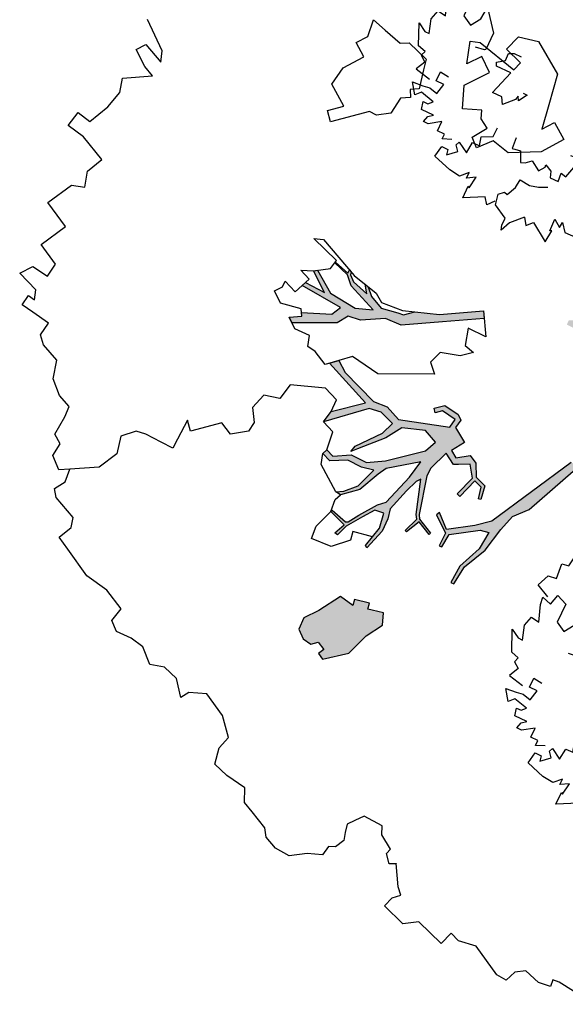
# Model space of a CAD drawing. Header units: feet. Extents: x 1377751 to 1381179, y 448542 to 452320.
# Tile 64 of 205: x 1377876 to 1377887, y 449413 to 449432. Entities that reach past the tile are written whole.
import ezdxf

# ---------------------------------------------------------------- set-up
doc = ezdxf.new("R2010")
doc.units = ezdxf.units.FT
doc.header["$MEASUREMENT"] = 0
doc.layers.add('MA- HONEY LOCUST TREE', color=3, linetype='Continuous')
doc.layers.add('VG_P_Cells', color=3, linetype='Continuous')

# ---------------------------------------------------------------- blocks, each defined once
blk = doc.blocks.new('HONEY LOCUST')
at = {"layer": 'MA- HONEY LOCUST TREE'}
h = blk.add_hatch(color=256, dxfattribs=at)
h.dxf.hatch_style = 1
edge = h.paths.add_edge_path()
edge.add_line((-0.074, -1.867), (-0.35, -3.729))
edge.add_line((-0.35, -3.729), (-0.52, -4.017))
edge.add_line((-0.52, -4.017), (-0.848, -4.448))
edge.add_line((-0.848, -4.448), (-1.173, -4.317))
edge.add_line((-1.173, -4.317), (-1.18, -4.383))
edge.add_line((-1.18, -4.383), (-0.814, -4.514))
edge.add_line((-0.814, -4.514), (-0.728, -4.771))
edge.add_line((-0.728, -4.771), (-0.682, -4.746))
edge.add_line((-0.682, -4.746), (-0.744, -4.483))
edge.add_line((-0.744, -4.483), (-0.385, -4.008))
edge.add_line((-0.385, -4.008), (-0.24, -3.918))
edge.add_line((-0.24, -3.918), (-0.149, -4.267))
edge.add_line((-0.149, -4.267), (-0.175, -4.763))
edge.add_line((-0.175, -4.763), (-0.08, -5.104))
edge.add_line((-0.08, -5.104), (-0.016, -5.084))
edge.add_line((-0.016, -5.084), (-0.105, -4.708))
edge.add_line((-0.105, -4.708), (-0.049, -4.207))
edge.add_line((-0.049, -4.207), (-0.118, -3.719))
edge.add_line((-0.118, -3.719), (-0.135, -3.383))
edge.add_line((-0.135, -3.383), (-0.006, -3.071))
edge.add_line((-0.006, -3.071), (0.071, -1.959))
edge.add_line((0.071, -1.959), (0.257, -1.927))
edge.add_line((0.257, -1.927), (0.234, -1.797))
edge.add_line((0.234, -1.797), (-0.074, -1.867))
edge = h.paths.add_edge_path()
edge.add_line((-4.328, -3.7), (-3.551, -3.71))
edge.add_line((-3.551, -3.71), (-3.297, -3.598))
edge.add_line((-3.297, -3.598), (-2.977, -3.617))
edge.add_line((-2.977, -3.617), (-2.183, -3.028))
edge.add_line((-2.183, -3.028), (-2.214, -2.855))
edge.add_line((-2.214, -2.855), (-2.496, -2.906))
edge.add_line((-2.496, -2.906), (-2.571, -3.031))
edge.add_line((-2.571, -3.031), (-2.647, -2.986))
edge.add_line((-2.647, -2.986), (-2.54, -2.806))
edge.add_line((-2.54, -2.806), (-2.242, -2.743))
edge.add_line((-2.242, -2.743), (-2.126, -2.787))
edge.add_line((-2.126, -2.787), (-2.098, -2.955))
edge.add_line((-2.098, -2.955), (-1.777, -3.035))
edge.add_line((-1.777, -3.035), (-1.847, -3.317))
edge.add_line((-1.847, -3.317), (-1.688, -3.357))
edge.add_line((-1.688, -3.357), (-1.528, -3.136))
edge.add_line((-1.528, -3.136), (-1.348, -3.16))
edge.add_line((-1.348, -3.16), (-1.152, -3.348))
edge.add_line((-1.152, -3.348), (-0.923, -3.344))
edge.add_line((-0.923, -3.344), (-0.787, -3.584))
edge.add_line((-0.787, -3.584), (-0.831, -3.609))
edge.add_line((-0.831, -3.609), (-0.953, -3.41))
edge.add_line((-0.953, -3.41), (-1.121, -3.412))
edge.add_line((-1.121, -3.412), (-1.115, -3.828))
edge.add_line((-1.115, -3.828), (-1.184, -3.829))
edge.add_line((-1.184, -3.829), (-1.19, -3.407))
edge.add_line((-1.19, -3.407), (-1.407, -3.252))
edge.add_line((-1.407, -3.252), (-1.565, -3.412))
edge.add_line((-1.565, -3.412), (-1.631, -3.479))
edge.add_line((-1.631, -3.479), (-1.881, -3.427))
edge.add_line((-1.881, -3.427), (-1.882, -3.834))
edge.add_line((-1.882, -3.834), (-1.836, -3.995))
edge.add_line((-1.836, -3.995), (-1.416, -4.617))
edge.add_line((-1.416, -4.617), (-1.35, -4.671))
edge.add_line((-1.35, -4.671), (-1.012, -4.713))
edge.add_line((-1.012, -4.713), (-1.017, -4.75))
edge.add_line((-1.017, -4.75), (-1.318, -4.712))
edge.add_line((-1.318, -4.712), (-1.357, -5.022))
edge.add_line((-1.357, -5.022), (-1.393, -5.017))
edge.add_line((-1.393, -5.017), (-1.385, -4.708))
edge.add_line((-1.385, -4.708), (-1.459, -4.653))
edge.add_line((-1.459, -4.653), (-1.871, -4.116))
edge.add_line((-1.871, -4.116), (-1.902, -4.214))
edge.add_line((-1.902, -4.214), (-1.907, -4.471))
edge.add_line((-1.907, -4.471), (-1.881, -4.93))
edge.add_line((-1.881, -4.93), (-1.783, -5.095))
edge.add_line((-1.783, -5.095), (-1.689, -5.337))
edge.add_line((-1.689, -5.337), (-1.67, -5.769))
edge.add_line((-1.67, -5.769), (-1.722, -5.754))
edge.add_line((-1.722, -5.754), (-1.767, -5.331))
edge.add_line((-1.767, -5.331), (-1.911, -5.069))
edge.add_line((-1.911, -5.069), (-2.073, -5.157))
edge.add_line((-2.073, -5.157), (-2.153, -5.409))
edge.add_line((-2.153, -5.409), (-2.243, -5.757))
edge.add_line((-2.243, -5.757), (-2.246, -5.987))
edge.add_line((-2.246, -5.987), (-2.304, -5.997))
edge.add_line((-2.304, -5.997), (-2.291, -5.762))
edge.add_line((-2.291, -5.762), (-2.646, -5.766))
edge.add_line((-2.646, -5.766), (-2.646, -5.729))
edge.add_line((-2.646, -5.729), (-2.311, -5.706))
edge.add_line((-2.311, -5.706), (-2.278, -5.67))
edge.add_line((-2.278, -5.67), (-2.222, -5.437))
edge.add_line((-2.222, -5.437), (-2.11, -5.047))
edge.add_line((-2.11, -5.047), (-2.029, -4.89))
edge.add_line((-2.029, -4.89), (-2.051, -4.242))
edge.add_line((-2.051, -4.242), (-2.105, -3.886))
edge.add_line((-2.105, -3.886), (-2.483, -4.439))
edge.add_line((-2.483, -4.439), (-2.516, -4.623))
edge.add_line((-2.516, -4.623), (-2.551, -5.076))
edge.add_line((-2.551, -5.076), (-2.74, -5.411))
edge.add_line((-2.74, -5.411), (-2.844, -5.435))
edge.add_line((-2.844, -5.435), (-2.746, -5.315))
edge.add_line((-2.746, -5.315), (-2.623, -5.049))
edge.add_line((-2.623, -5.049), (-2.627, -4.631))
edge.add_line((-2.627, -4.631), (-2.831, -4.752))
edge.add_line((-2.831, -4.752), (-3.106, -4.845))
edge.add_line((-3.106, -4.845), (-3.342, -5.097))
edge.add_line((-3.342, -5.097), (-3.537, -5.09))
edge.add_line((-3.537, -5.09), (-3.533, -4.986))
edge.add_line((-3.533, -4.986), (-3.365, -4.992))
edge.add_line((-3.365, -4.992), (-3.139, -4.727))
edge.add_line((-3.139, -4.727), (-2.828, -4.621))
edge.add_line((-2.828, -4.621), (-2.591, -4.346))
edge.add_line((-2.591, -4.346), (-2.192, -3.672))
edge.add_line((-2.192, -3.672), (-2.171, -3.422))
edge.add_line((-2.171, -3.422), (-2.463, -3.397))
edge.add_line((-2.463, -3.397), (-2.819, -3.681))
edge.add_line((-2.819, -3.681), (-2.901, -4.03))
edge.add_line((-2.901, -4.03), (-3.13, -4.562))
edge.add_line((-3.13, -4.562), (-3.184, -4.688))
edge.add_line((-3.184, -4.688), (-3.2, -4.558))
edge.add_line((-3.2, -4.558), (-3.004, -4.012))
edge.add_line((-3.004, -4.012), (-3.004, -3.748))
edge.add_line((-3.004, -3.748), (-3.308, -3.748))
edge.add_line((-3.308, -3.748), (-3.52, -3.86))
edge.add_line((-3.52, -3.86), (-3.955, -4.657))
edge.add_line((-3.955, -4.657), (-3.989, -4.411))
edge.add_line((-3.989, -4.411), (-3.646, -3.834))
edge.add_line((-3.646, -3.834), (-4.66, -3.783))
edge.add_line((-4.66, -3.783), (-4.574, -3.625))
edge.add_line((-4.574, -3.625), (-4.328, -3.7))
edge = h.paths.add_edge_path()
edge.add_line((-2.206, 0.627), (-2.178, 0.765))
edge.add_line((-2.178, 0.765), (-1.943, 0.991))
edge.add_line((-1.943, 0.991), (-1.689, 0.913))
edge.add_line((-1.689, 0.913), (-1.273, 0.7))
edge.add_line((-1.273, 0.7), (-1.139, 0.447))
edge.add_line((-1.139, 0.447), (-1.246, 0.324))
edge.add_line((-1.246, 0.324), (-1.482, 0.112))
edge.add_line((-1.482, 0.112), (-1.654, 0.117))
edge.add_line((-1.654, 0.117), (-1.798, -0.009))
edge.add_line((-1.798, -0.009), (-1.988, -0.074))
edge.add_line((-1.988, -0.074), (-2.018, 0.014))
edge.add_line((-2.018, 0.014), (-1.858, 0.163))
edge.add_line((-1.858, 0.163), (-1.555, 0.445))
edge.add_line((-1.555, 0.445), (-1.524, 0.546))
edge.add_line((-1.524, 0.546), (-1.556, 0.63))
edge.add_line((-1.556, 0.63), (-1.794, 0.766))
edge.add_line((-1.794, 0.766), (-1.942, 0.775))
edge.add_line((-1.942, 0.775), (-2.093, 0.784))
edge.add_line((-2.093, 0.784), (-2.206, 0.627))
edge = h.paths.add_edge_path()
edge.add_line((0.961, 0.076), (1.125, 0.303))
edge.add_line((1.125, 0.303), (1.497, 0.09))
edge.add_line((1.497, 0.09), (1.752, -0.111))
edge.add_line((1.752, -0.111), (1.752, -0.274))
edge.add_line((1.752, -0.274), (1.499, -0.274))
edge.add_line((1.499, -0.274), (1.304, -0.064))
edge.add_line((1.304, -0.064), (1.344, -0.301))
edge.add_line((1.344, -0.301), (1.259, -0.347))
edge.add_line((1.259, -0.347), (1.202, -0.012))
edge.add_line((1.202, -0.012), (0.961, 0.076))
edge = h.paths.add_edge_path()
edge.add_line((2.601, 0.256), (2.739, 0.373))
edge.add_line((2.739, 0.373), (3.255, 0.433))
edge.add_line((3.255, 0.433), (3.502, 0.411))
edge.add_line((3.502, 0.411), (3.621, 0.45))
edge.add_line((3.621, 0.45), (3.589, 0.503))
edge.add_line((3.589, 0.503), (3.492, 0.445))
edge.add_line((3.492, 0.445), (3.305, 0.476))
edge.add_line((3.305, 0.476), (3.362, 0.57))
edge.add_line((3.362, 0.57), (3.752, 0.703))
edge.add_line((3.752, 0.703), (3.96, 0.827))
edge.add_line((3.96, 0.827), (4.041, 0.843))
edge.add_line((4.041, 0.843), (3.91, 0.86))
edge.add_line((3.91, 0.86), (3.555, 0.73))
edge.add_line((3.555, 0.73), (3.297, 0.667))
edge.add_line((3.297, 0.667), (3.116, 0.622))
edge.add_line((3.116, 0.622), (2.76, 0.581))
edge.add_line((2.76, 0.581), (2.601, 0.256))
edge = h.paths.add_edge_path()
edge.add_line((-1.204, 3.024), (-1.081, 3.28))
edge.add_line((-1.081, 3.28), (-1.122, 4.089))
edge.add_line((-1.122, 4.089), (-1.614, 4.744))
edge.add_line((-1.614, 4.744), (-2.16, 4.886))
edge.add_line((-2.16, 4.886), (-2.151, 4.976))
edge.add_line((-2.151, 4.976), (-2.008, 4.962))
edge.add_line((-2.008, 4.962), (-1.855, 4.901))
edge.add_line((-1.855, 4.901), (-1.66, 4.86))
edge.add_line((-1.66, 4.86), (-1.606, 4.881))
edge.add_line((-1.606, 4.881), (-1.494, 4.788))
edge.add_line((-1.494, 4.788), (-1.44, 4.69))
edge.add_line((-1.44, 4.69), (-1.215, 4.489))
edge.add_line((-1.215, 4.489), (-1.237, 4.87))
edge.add_line((-1.237, 4.87), (-1.178, 5.189))
edge.add_line((-1.178, 5.189), (-1.09, 5.173))
edge.add_line((-1.09, 5.173), (-1.082, 4.487))
edge.add_line((-1.082, 4.487), (-0.883, 4.082))
edge.add_line((-0.883, 4.082), (-0.864, 3.491))
edge.add_line((-0.864, 3.491), (-0.771, 3.242))
edge.add_line((-0.771, 3.242), (-0.595, 3.213))
edge.add_line((-0.595, 3.213), (-0.462, 3.482))
edge.add_line((-0.462, 3.482), (-0.372, 4.13))
edge.add_line((-0.372, 4.13), (-0.498, 4.612))
edge.add_line((-0.498, 4.612), (-0.463, 4.56))
edge.add_line((-0.463, 4.56), (-0.198, 4.737))
edge.add_line((-0.198, 4.737), (-0.041, 5.026))
edge.add_line((-0.041, 5.026), (0.016, 4.995))
edge.add_line((0.016, 4.995), (-0.208, 4.582))
edge.add_line((-0.208, 4.582), (-0.259, 4.383))
edge.add_line((-0.259, 4.383), (-0.196, 4.041))
edge.add_line((-0.196, 4.041), (-0.202, 3.561))
edge.add_line((-0.202, 3.561), (-0.277, 3.424))
edge.add_line((-0.277, 3.424), (-0.342, 3.024))
edge.add_line((-0.342, 3.024), (-0.477, 2.88))
edge.add_line((-0.477, 2.88), (-0.989, 3.103))
edge.add_line((-0.989, 3.103), (-1.204, 3.024))
edge = h.paths.add_edge_path()
edge.add_line((-3.183, -1.103), (-3.697, -1.708))
edge.add_line((-3.697, -1.708), (-4.208, -2.309))
edge.add_line((-4.208, -2.309), (-4.508, -2.432))
edge.add_line((-4.508, -2.432), (-4.824, -2.791))
edge.add_line((-4.824, -2.791), (-5.042, -2.903))
edge.add_line((-5.042, -2.903), (-5.101, -3.141))
edge.add_line((-5.101, -3.141), (-5.708, -3.746))
edge.add_line((-5.708, -3.746), (-5.824, -3.705))
edge.add_line((-5.824, -3.705), (-5.667, -3.526))
edge.add_line((-5.667, -3.526), (-5.72, -3.479))
edge.add_line((-5.72, -3.479), (-5.29, -3.097))
edge.add_line((-5.29, -3.097), (-5.263, -2.889))
edge.add_line((-5.263, -2.889), (-6.076, -3.109))
edge.add_line((-6.076, -3.109), (-6.072, -3.022))
edge.add_line((-6.072, -3.022), (-5.684, -2.901))
edge.add_line((-5.684, -2.901), (-6.12, -2.76))
edge.add_line((-6.12, -2.76), (-6.071, -2.695))
edge.add_line((-6.071, -2.695), (-5.592, -2.828))
edge.add_line((-5.592, -2.828), (-5.056, -2.696))
edge.add_line((-5.056, -2.696), (-4.789, -2.481))
edge.add_line((-4.789, -2.481), (-5.409, -2.452))
edge.add_line((-5.409, -2.452), (-5.608, -2.357))
edge.add_line((-5.608, -2.357), (-5.941, -2.366))
edge.add_line((-5.941, -2.366), (-5.944, -2.344))
edge.add_line((-5.944, -2.344), (-5.626, -2.33))
edge.add_line((-5.626, -2.33), (-5.647, -2.26))
edge.add_line((-5.647, -2.26), (-5.601, -2.264))
edge.add_line((-5.601, -2.264), (-5.571, -2.313))
edge.add_line((-5.571, -2.313), (-5.433, -2.367))
edge.add_line((-5.433, -2.367), (-5.09, -2.348))
edge.add_line((-5.09, -2.348), (-5.243, -2.244))
edge.add_line((-5.243, -2.244), (-5.172, -2.237))
edge.add_line((-5.172, -2.237), (-4.995, -2.325))
edge.add_line((-4.995, -2.325), (-4.706, -2.353))
edge.add_line((-4.706, -2.353), (-4.42, -2.191))
edge.add_line((-4.42, -2.191), (-4.318, -2.138))
edge.add_line((-4.318, -2.138), (-4.203, -1.943))
edge.add_line((-4.203, -1.943), (-3.837, -1.654))
edge.add_line((-3.837, -1.654), (-3.298, -1.008))
edge.add_line((-3.298, -1.008), (-3.183, -1.103))
h = blk.add_hatch(color=256, dxfattribs=at)
edge = h.paths.add_edge_path()
edge.add_line((-0.575, -6.422), (-0.761, -6.537))
edge.add_line((-0.761, -6.537), (-0.831, -6.58))
edge.add_line((-0.831, -6.58), (-0.896, -6.476))
edge.add_line((-0.896, -6.476), (-1.146, -6.631))
edge.add_line((-1.146, -6.631), (-1.084, -6.731))
edge.add_line((-1.084, -6.731), (-1.373, -6.777))
edge.add_line((-1.373, -6.777), (-1.474, -7.258))
edge.add_line((-1.474, -7.258), (-1.58, -7.558))
edge.add_line((-1.58, -7.558), (-1.497, -7.777))
edge.add_line((-1.497, -7.777), (-1.305, -7.848))
edge.add_line((-1.305, -7.848), (-1.13, -7.816))
edge.add_line((-1.13, -7.816), (-1.058, -7.689))
edge.add_line((-1.058, -7.689), (-0.883, -7.717))
edge.add_line((-0.883, -7.717), (-0.902, -7.843))
edge.add_line((-0.902, -7.843), (-0.768, -7.864))
edge.add_line((-0.768, -7.864), (-0.498, -7.426))
edge.add_line((-0.498, -7.426), (-0.498, -6.965))
edge.add_line((-0.498, -6.965), (-0.421, -6.598))
edge.add_line((-0.421, -6.598), (-0.575, -6.422))
for p, q in [((-6.509, 3.152, 17.496), (-6.182, 3.355, 17.496)), ((-6.182, 3.355, 17.496), (-5.482, 3.173, 17.496)), ((-6.507, 2.826, 17.496), (-6.509, 3.152, 17.496)), ((-5.482, 3.173, 17.496), (-5.188, 2.646, 17.496)), ((-6.132, 2.828, 17.496), (-6.507, 2.826, 17.496)), ((-6.13, 2.64, 17.496), (-6.132, 2.828, 17.496)), ((-6.95, 2.557, 17.496), (-6.13, 2.64, 17.496)), ((-5.188, 2.646, 17.496), (-4.951, 2.222, 17.496)), ((-7.103, 2.446, 17.496), (-6.95, 2.557, 17.496)), ((-6.844, 2.089, 17.496), (-7.103, 2.446, 17.496)), ((-4.951, 2.222, 17.496), (-4.873, 2.483, 17.496)), ((-4.873, 2.483, 17.496), (-4.518, 2.377, 17.496)), ((-6.743, 2.391, 17.496), (-6.844, 2.089, 17.496)), ((-6.422, 2.284, 17.496), (-6.743, 2.391, 17.496)), ((-6.595, 1.768, 17.496), (-6.422, 2.284, 17.496)), ((-4.518, 2.377, 17.496), (-4.659, 1.91, 17.496)), ((-4.659, 1.91, 17.496), (-5.086, 1.449, 17.496)), ((-6.293, 1.426, 17.496), (-6.595, 1.768, 17.496)), ((-8.017, 1.473, 17.496), (-7.899, 1.599, 17.496)), ((-7.899, 1.599, 17.496), (-7.453, 1.609, 17.496)), ((-7.453, 1.609, 17.496), (-7.342, 1.427, 17.496)), ((-6.017, 1.668, 17.496), (-6.293, 1.426, 17.496)), ((-6.016, 1.669, 17.496), (-6.017, 1.668, 17.496)), ((-5.908, 1.547, 17.496), (-6.016, 1.669, 17.496)), ((-5.705, 1.5, 17.496), (-5.908, 1.547, 17.496)), ((-5.781, 1.177, 17.496), (-5.705, 1.5, 17.496)), ((-8.689, 1.427, 17.496), (-8.395, 1.447, 17.496)), ((-8.541, 1.129, 17.496), (-8.689, 1.427, 17.496)), ((-8.395, 1.447, 17.496), (-8.017, 1.473, 17.496)), ((-7.342, 1.427, 17.496), (-7.148, 1.11, 17.496)), ((-5.452, 1.408, 17.496), (-5.584, 1.094, 17.496)), ((-5.086, 1.449, 17.496), (-5.452, 1.408, 17.496)), ((-8.615, 0.89, 17.496), (-8.541, 1.129, 17.496)), ((-5.584, 1.094, 17.496), (-5.781, 1.177, 17.496)), ((-7.148, 1.11, 17.496), (-7.261, 0.982, 17.496)), ((-7.261, 0.982, 17.496), (-7.145, 0.88, 17.496)), ((-8.324, 0.799, 17.496), (-8.615, 0.89, 17.496)), ((-8.456, 0.374, 17.496), (-8.324, 0.799, 17.496)), ((-7.145, 0.88, 17.496), (-7.271, 0.736, 17.496)), ((-7.271, 0.736, 17.496), (-7.2, 0.405, 17.496)), ((-7.2, 0.405, 17.496), (-7.366, 0.188, 17.496)), ((-8.385, 0, 17.496), (-8.456, 0.374, 17.496)), ((-7.366, 0.188, 17.496), (-7.511, 0.139, 17.496)), ((-7.925, -0.134, 17.496), (-8.385, 0, 17.496)), ((-7.511, 0.139, 17.496), (-7.899, -0.523, 17.496)), ((-8.088, -0.413, 17.496), (-7.925, -0.134, 17.496)), ((-7.899, -0.523, 17.496), (-8.088, -0.413, 17.496)), ((-3.837, -1.654, 17.496), (-3.298, -1.008, 17.496)), ((-3.837, -1.654, 17.496), (-3.298, -1.008, 17.496)), ((-3.183, -1.103, 17.496), (-3.697, -1.708, 17.496)), ((-3.298, -1.008, 17.496), (-2.911, -1.326, 17.496)), ((-3.298, -1.008, 17.496), (-3.183, -1.103, 17.496)), ((-3.183, -1.103, 17.496), (-3.183, -1.103, 17.496)), ((-2.911, -1.326, 17.496), (-3.264, -1.447, 17.496)), ((-3.264, -1.447, 17.496), (-3.074, -1.722, 17.496)), ((-11.119, -1.83, 17.496), (-11.739, -1.609, 17.496)), ((-4.391, -2.092, 17.496), (-3.837, -1.654, 17.496)), ((-4.203, -1.943, 17.496), (-3.837, -1.654, 17.496)), ((-10.985, -2.002, 17.496), (-11.119, -1.83, 17.496)), ((-3.697, -1.708, 17.496), (-4.208, -2.309, 17.496)), ((-3.074, -1.722, 17.496), (-2.868, -1.705, 17.496)), ((-2.868, -1.705, 17.496), (-3.006, -1.928, 17.496)), ((-0.074, -1.867, 17.496), (-0.35, -3.729, 17.496)), ((-11.483, -2.162, 17.496), (-11.419, -1.966, 17.496)), ((-11.419, -1.966, 17.496), (-10.985, -2.002, 17.496)), ((-4.318, -2.138, 17.496), (-4.203, -1.943, 17.496)), ((-3.006, -1.928, 17.496), (-3.315, -2.152, 17.496)), ((-0.006, -3.071, 17.496), (0.071, -1.959, 17.496)), ((-11.136, -2.275, 17.496), (-11.483, -2.162, 17.496)), ((-6.553, -2.317, 17.496), (-6.411, -2.201, 17.496)), ((-6.411, -2.201, 17.496), (-5.509, -2.271, 17.496)), ((-5.509, -2.271, 17.496), (-4.978, -2.217, 17.496)), ((-5.243, -2.244, 17.496), (-5.172, -2.237, 17.496)), ((-5.09, -2.348, 17.496), (-5.243, -2.244, 17.496)), ((-5.172, -2.237, 17.496), (-4.995, -2.325, 17.496)), ((-4.978, -2.217, 17.496), (-4.778, -2.272, 17.496)), ((-4.778, -2.272, 17.496), (-4.391, -2.092, 17.496)), ((-4.706, -2.353, 17.496), (-4.42, -2.191, 17.496)), ((-4.42, -2.191, 17.496), (-4.318, -2.138, 17.496)), ((-3.315, -2.152, 17.496), (-3.315, -2.41, 17.496)), ((-11.285, -2.732, 17.496), (-10.908, -2.299, 17.496)), ((-10.908, -2.299, 17.496), (-11.136, -2.275, 17.496)), ((-5.949, -2.311, 17.496), (-6.553, -2.317, 17.496)), ((-5.922, -2.498, 17.496), (-5.949, -2.311, 17.496)), ((-5.944, -2.344, 17.496), (-5.626, -2.33, 17.496)), ((-5.941, -2.366, 17.496), (-5.944, -2.344, 17.496)), ((-5.608, -2.357, 17.496), (-5.941, -2.366, 17.496)), ((-5.626, -2.33, 17.496), (-5.647, -2.26, 17.496)), ((-5.647, -2.26, 17.496), (-5.601, -2.264, 17.496)), ((-5.409, -2.452, 17.496), (-5.608, -2.357, 17.496)), ((-5.601, -2.264, 17.496), (-5.571, -2.313, 17.496)), ((-5.571, -2.313, 17.496), (-5.433, -2.367, 17.496)), ((-5.433, -2.367, 17.496), (-5.09, -2.348, 17.496)), ((-4.995, -2.325, 17.496), (-4.706, -2.353, 17.496)), ((-4.508, -2.432, 17.496), (-4.824, -2.791, 17.496)), ((-4.208, -2.309, 17.496), (-4.508, -2.432, 17.496)), ((-3.315, -2.41, 17.496), (-3.1, -2.521, 17.496)), ((-6.12, -2.76, 17.496), (-5.922, -2.498, 17.496)), ((-4.789, -2.481, 17.496), (-5.409, -2.452, 17.496)), ((-5.056, -2.696, 17.496), (-4.789, -2.481, 17.496)), ((-3.1, -2.521, 17.496), (-3.866, -3.278, 17.496)), ((-11.126, -2.959, 17.496), (-11.285, -2.732, 17.496)), ((-6.302, -2.92, 17.496), (-6.12, -2.76, 17.496)), ((-6.12, -2.76, 17.496), (-6.071, -2.695, 17.496)), ((-5.684, -2.901, 17.496), (-6.12, -2.76, 17.496)), ((-6.071, -2.695, 17.496), (-5.592, -2.828, 17.496)), ((-5.592, -2.828, 17.496), (-5.056, -2.696, 17.496)), ((-4.824, -2.791, 17.496), (-5.042, -2.903, 17.496)), ((-2.647, -2.986, 17.496), (-2.54, -2.806, 17.496)), ((-2.54, -2.806, 17.496), (-2.242, -2.743, 17.496)), ((-2.242, -2.743, 17.496), (-2.126, -2.787, 17.496)), ((-2.126, -2.787, 17.496), (-2.098, -2.955, 17.496)), ((-11.095, -3.317, 17.496), (-11.126, -2.959, 17.496)), ((-6.069, -2.929, 17.496), (-6.302, -2.92, 17.496)), ((-6.083, -3.289, 17.496), (-6.069, -2.929, 17.496)), ((-5.263, -2.889, 17.496), (-6.076, -3.109, 17.496)), ((-6.072, -3.022, 17.496), (-5.684, -2.901, 17.496)), ((-5.29, -3.097, 17.496), (-5.263, -2.889, 17.496)), ((-5.042, -2.903, 17.496), (-5.101, -3.141, 17.496)), ((-2.571, -3.031, 17.496), (-2.647, -2.986, 17.496)), ((-2.496, -2.906, 17.496), (-2.571, -3.031, 17.496)), ((-2.214, -2.855, 17.496), (-2.496, -2.906, 17.496)), ((-2.183, -3.028, 17.496), (-2.214, -2.855, 17.496)), ((-2.098, -2.955, 17.496), (-1.777, -3.035, 17.496)), ((-6.076, -3.109, 17.496), (-6.072, -3.022, 17.496)), ((-5.72, -3.479, 17.496), (-5.29, -3.097, 17.496)), ((-5.101, -3.141, 17.496), (-5.708, -3.746, 17.496)), ((-2.977, -3.617, 17.496), (-2.183, -3.028, 17.496)), ((-1.777, -3.035, 17.496), (-1.847, -3.317, 17.496)), ((-1.688, -3.357, 17.496), (-1.528, -3.136, 17.496)), ((-1.528, -3.136, 17.496), (-1.348, -3.16, 17.496)), ((-1.348, -3.16, 17.496), (-1.152, -3.348, 17.496)), ((-0.135, -3.383, 17.496), (-0.006, -3.071, 17.496)), ((-11.142, -3.757, 17.496), (-11.095, -3.317, 17.496)), ((-6.321, -3.391, 17.496), (-6.361, -3.278, 17.496)), ((-6.361, -3.278, 17.496), (-6.083, -3.289, 17.496)), ((-3.866, -3.278, 17.496), (-4.444, -3.388, 17.496)), ((-1.847, -3.317, 17.496), (-1.688, -3.357, 17.496)), ((-1.407, -3.252, 17.496), (-1.565, -3.412, 17.496)), ((-1.19, -3.407, 17.496), (-1.407, -3.252, 17.496)), ((-1.152, -3.348, 17.496), (-0.923, -3.344, 17.496)), ((-0.923, -3.344, 17.496), (-0.787, -3.584, 17.496)), ((-6.376, -3.551, 17.496), (-6.321, -3.391, 17.496)), ((-6.128, -3.637, 17.496), (-6.376, -3.551, 17.496)), ((-5.774, -3.432, 17.496), (-6.128, -3.637, 17.496)), ((-5.824, -3.705, 17.496), (-5.667, -3.526, 17.496)), ((-5.824, -3.705, 17.496), (-5.667, -3.526, 17.496)), ((-5.667, -3.526, 17.496), (-5.774, -3.432, 17.496)), ((-5.667, -3.526, 17.496), (-5.72, -3.479, 17.496)), ((-4.444, -3.388, 17.496), (-4.703, -3.863, 17.496)), ((-2.463, -3.397, 17.496), (-2.819, -3.681, 17.496)), ((-2.171, -3.422, 17.496), (-2.463, -3.397, 17.496)), ((-2.192, -3.672, 17.496), (-2.171, -3.422, 17.496)), ((-1.881, -3.427, 17.496), (-1.882, -3.834, 17.496)), ((-1.631, -3.479, 17.496), (-1.881, -3.427, 17.496)), ((-1.565, -3.412, 17.496), (-1.631, -3.479, 17.496)), ((-1.184, -3.829, 17.496), (-1.19, -3.407, 17.496)), ((-0.953, -3.41, 17.496), (-1.121, -3.412, 17.496)), ((-1.121, -3.412, 17.496), (-1.115, -3.828, 17.496)), ((-0.831, -3.609, 17.496), (-0.953, -3.41, 17.496)), ((-0.118, -3.719, 17.496), (-0.135, -3.383, 17.496)), ((-5.592, -3.787, 17.496), (-5.824, -3.705, 17.496)), ((-5.708, -3.746, 17.496), (-5.824, -3.705, 17.496)), ((-5.303, -3.685, 17.496), (-5.592, -3.787, 17.496)), ((-5.178, -3.853, 17.496), (-5.303, -3.685, 17.496)), ((-4.66, -3.783, 17.496), (-4.574, -3.625, 17.496)), ((-4.574, -3.625, 17.496), (-4.328, -3.7, 17.496)), ((-4.328, -3.7, 17.496), (-3.551, -3.71, 17.496)), ((-4.328, -3.7, 17.496), (-4.328, -3.7, 17.496)), ((-3.551, -3.71, 17.496), (-3.297, -3.598, 17.496)), ((-3.308, -3.748, 17.496), (-3.52, -3.86, 17.496)), ((-3.004, -3.748, 17.496), (-3.308, -3.748, 17.496)), ((-3.297, -3.598, 17.496), (-2.977, -3.617, 17.496)), ((-3.004, -4.012, 17.496), (-3.004, -3.748, 17.496)), ((-2.819, -3.681, 17.496), (-2.901, -4.03, 17.496)), ((-2.591, -4.346, 17.496), (-2.192, -3.672, 17.496)), ((-0.787, -3.584, 17.496), (-0.831, -3.609, 17.496)), ((-0.35, -3.729, 17.496), (-0.52, -4.017, 17.496)), ((-0.049, -4.207, 17.496), (-0.118, -3.719, 17.496)), ((-11.418, -3.795, 17.496), (-11.142, -3.757, 17.496)), ((-11.377, -4.098, 17.496), (-11.418, -3.795, 17.496)), ((-5.015, -3.82, 17.496), (-5.178, -3.853, 17.496)), ((-4.703, -3.863, 17.496), (-5.015, -3.82, 17.496)), ((-3.646, -3.834, 17.496), (-4.66, -3.783, 17.496)), ((-3.989, -4.411, 17.496), (-3.646, -3.834, 17.496)), ((-3.52, -3.86, 17.496), (-3.955, -4.657, 17.496)), ((-2.105, -3.886, 17.496), (-2.483, -4.439, 17.496)), ((-2.051, -4.242, 17.496), (-2.105, -3.886, 17.496)), ((-1.882, -3.834, 17.496), (-1.836, -3.995, 17.496)), ((-1.115, -3.828, 17.496), (-1.184, -3.829, 17.496)), ((-0.385, -4.008, 17.496), (-0.24, -3.918, 17.496)), ((-0.24, -3.918, 17.496), (-0.149, -4.267, 17.496)), ((-11.018, -4.049, 17.496), (-11.377, -4.098, 17.496)), ((-10.466, -4.11, 17.496), (-11.018, -4.049, 17.496)), ((-10.504, -4.455, 17.496), (-10.466, -4.11, 17.496)), ((-3.2, -4.558, 17.496), (-3.004, -4.012, 17.496)), ((-2.901, -4.03, 17.496), (-3.13, -4.562, 17.496)), ((-1.871, -4.116, 17.496), (-1.902, -4.214, 17.496)), ((-1.459, -4.653, 17.496), (-1.871, -4.116, 17.496)), ((-1.836, -3.995, 17.496), (-1.416, -4.617, 17.496)), ((-0.52, -4.017, 17.496), (-0.848, -4.448, 17.496)), ((-0.744, -4.483, 17.496), (-0.385, -4.008, 17.496)), ((-4.379, -4.175, 17.496), (-4.898, -4.603, 17.496)), ((-4.078, -4.184, 17.496), (-4.379, -4.175, 17.496)), ((-3.989, -4.411, 17.496), (-4.078, -4.184, 17.496)), ((-2.029, -4.89, 17.496), (-2.051, -4.242, 17.496)), ((-1.902, -4.214, 17.496), (-1.907, -4.471, 17.496)), ((-0.149, -4.267, 17.496), (-0.175, -4.763, 17.496)), ((-0.105, -4.708, 17.496), (-0.049, -4.207, 17.496)), ((-10.321, -4.707, 17.496), (-10.504, -4.455, 17.496)), ((-3.955, -4.657, 17.496), (-3.989, -4.411, 17.496)), ((-3.955, -4.657, 17.496), (-3.989, -4.411, 17.496)), ((-2.828, -4.621, 17.496), (-2.591, -4.346, 17.496)), ((-2.483, -4.439, 17.496), (-2.516, -4.623, 17.496)), ((-1.907, -4.471, 17.496), (-1.881, -4.93, 17.496)), ((-1.173, -4.317, 17.496), (-1.18, -4.383, 17.496)), ((-1.18, -4.383, 17.496), (-0.814, -4.514, 17.496)), ((-0.848, -4.448, 17.496), (-1.173, -4.317, 17.496)), ((-0.682, -4.746, 17.496), (-0.744, -4.483, 17.496)), ((-4.898, -4.603, 17.496), (-4.854, -4.93, 17.496)), ((-3.692, -4.665, 17.496), (-3.955, -4.657, 17.496)), ((-3.533, -4.986, 17.496), (-3.692, -4.665, 17.496)), ((-3.184, -4.688, 17.496), (-3.2, -4.558, 17.496)), ((-3.13, -4.562, 17.496), (-3.184, -4.688, 17.496)), ((-3.139, -4.727, 17.496), (-2.828, -4.621, 17.496)), ((-2.627, -4.631, 17.496), (-2.831, -4.752, 17.496)), ((-2.623, -5.049, 17.496), (-2.627, -4.631, 17.496)), ((-2.516, -4.623, 17.496), (-2.551, -5.076, 17.496)), ((-1.385, -4.708, 17.496), (-1.459, -4.653, 17.496)), ((-1.416, -4.617, 17.496), (-1.35, -4.671, 17.496)), ((-1.35, -4.671, 17.496), (-1.012, -4.713, 17.496)), ((-0.814, -4.514, 17.496), (-0.728, -4.771, 17.496)), ((-10.613, -5.412, 17.496), (-10.528, -4.858, 17.496)), ((-10.528, -4.858, 17.496), (-10.321, -4.707, 17.496)), ((-3.365, -4.992, 17.496), (-3.139, -4.727, 17.496)), ((-3.106, -4.845, 17.496), (-3.342, -5.097, 17.496)), ((-2.831, -4.752, 17.496), (-3.106, -4.845, 17.496)), ((-1.393, -5.017, 17.496), (-1.385, -4.708, 17.496)), ((-1.318, -4.712, 17.496), (-1.357, -5.022, 17.496)), ((-1.017, -4.75, 17.496), (-1.318, -4.712, 17.496)), ((-1.012, -4.713, 17.496), (-1.017, -4.75, 17.496)), ((-0.728, -4.771, 17.496), (-0.682, -4.746, 17.496)), ((-0.175, -4.763, 17.496), (-0.08, -5.104, 17.496)), ((-0.016, -5.084, 17.496), (-0.105, -4.708, 17.496)), ((-4.854, -4.93, 17.496), (-5.115, -5.1, 17.496)), ((-3.537, -5.09, 17.496), (-3.533, -4.986, 17.496)), ((-3.537, -5.09, 17.496), (-3.533, -4.986, 17.496)), ((-3.533, -4.986, 17.496), (-3.365, -4.992, 17.496)), ((-2.746, -5.315, 17.496), (-2.623, -5.049, 17.496)), ((-2.222, -5.437, 17.496), (-2.11, -5.047, 17.496)), ((-2.11, -5.047, 17.496), (-2.029, -4.89, 17.496)), ((-1.881, -4.93, 17.496), (-1.783, -5.095, 17.496)), ((-1.357, -5.022, 17.496), (-1.393, -5.017, 17.496)), ((-5.115, -5.1, 17.496), (-5.104, -5.417, 17.496)), ((-3.342, -5.097, 17.496), (-3.537, -5.09, 17.496)), ((-3.411, -5.258, 17.496), (-3.537, -5.09, 17.496)), ((-2.551, -5.076, 17.496), (-2.74, -5.411, 17.496)), ((-2.073, -5.157, 17.496), (-2.153, -5.409, 17.496)), ((-1.911, -5.069, 17.496), (-2.073, -5.157, 17.496)), ((-1.767, -5.331, 17.496), (-1.911, -5.069, 17.496)), ((-1.783, -5.095, 17.496), (-1.689, -5.337, 17.496)), ((-0.08, -5.104, 17.496), (-0.016, -5.084, 17.496)), ((-10.464, -5.435, 17.496), (-10.613, -5.412, 17.496)), ((-10.051, -5.498, 17.496), (-10.464, -5.435, 17.496)), ((-5.104, -5.417, 17.496), (-4.877, -5.598, 17.496)), ((-2.844, -5.435, 17.496), (-3.411, -5.258, 17.496)), ((-2.844, -5.435, 17.496), (-2.746, -5.315, 17.496)), ((-2.74, -5.411, 17.496), (-2.844, -5.435, 17.496)), ((-2.74, -5.411, 17.496), (-2.844, -5.435, 17.496)), ((-2.748, -5.543, 17.496), (-2.74, -5.411, 17.496)), ((-2.153, -5.409, 17.496), (-2.243, -5.757, 17.496)), ((-1.722, -5.754, 17.496), (-1.767, -5.331, 17.496)), ((-1.689, -5.337, 17.496), (-1.67, -5.769, 17.496)), ((-10.139, -6.07, 17.496), (-10.051, -5.498, 17.496)), ((-4.877, -5.598, 17.496), (-4.832, -5.79, 17.496)), ((-2.646, -5.766, 17.496), (-2.748, -5.543, 17.496)), ((-2.278, -5.67, 17.496), (-2.222, -5.437, 17.496)), ((-1.745, -5.543, 17.496), (-2.081, -5.739, 17.496)), ((-4.832, -5.79, 17.496), (-5.036, -6.073, 17.496)), ((-2.646, -5.729, 17.496), (-2.311, -5.706, 17.496)), ((-2.646, -5.766, 17.496), (-2.646, -5.729, 17.496)), ((-2.291, -5.762, 17.496), (-2.646, -5.766, 17.496)), ((-2.645, -6.159, 17.496), (-2.646, -5.766, 17.496)), ((-2.311, -5.706, 17.496), (-2.278, -5.67, 17.496)), ((-2.304, -5.997, 17.496), (-2.291, -5.762, 17.496)), ((-2.243, -5.757, 17.496), (-2.246, -5.987, 17.496)), ((-2.081, -5.739, 17.496), (-1.998, -5.882, 17.496)), ((-1.67, -5.769, 17.496), (-1.722, -5.754, 17.496)), ((-2.246, -5.987, 17.496), (-2.304, -5.997, 17.496)), ((-1.998, -5.882, 17.496), (-2.173, -6.23, 17.496)), ((-9.68, -6.14, 17.496), (-10.139, -6.07, 17.496)), ((-9.624, -6.406, 17.496), (-9.68, -6.14, 17.496)), ((-5.308, -6.039, 17.496), (-5.613, -6.571, 17.496)), ((-5.036, -6.073, 17.496), (-5.308, -6.039, 17.496)), ((-2.544, -6.391, 17.496), (-2.645, -6.159, 17.496)), ((-2.173, -6.23, 17.496), (-2.544, -6.391, 17.496)), ((-10.041, -6.741, 17.496), (-9.951, -6.475, 17.496)), ((-9.951, -6.475, 17.496), (-9.624, -6.406, 17.496)), ((-5.613, -6.571, 17.496), (-5.804, -6.462, 17.496)), ((-5.804, -6.462, 17.496), (-5.681, -6.854, 17.496)), ((-0.896, -6.476, 17.496), (-1.146, -6.631, 17.496)), ((-0.831, -6.58, 17.496), (-0.896, -6.476, 17.496)), ((-0.761, -6.537, 17.496), (-0.831, -6.58, 17.496)), ((-0.575, -6.422, 17.496), (-0.761, -6.537, 17.496)), ((-0.421, -6.598, 17.496), (-0.575, -6.422, 17.496)), ((-9.597, -6.747, 17.496), (-10.041, -6.741, 17.496)), ((-9.483, -6.899, 17.496), (-9.597, -6.747, 17.496)), ((-1.084, -6.731, 17.496), (-1.373, -6.777, 17.496)), ((-1.146, -6.631, 17.496), (-1.084, -6.731, 17.496)), ((-0.498, -6.965, 17.496), (-0.421, -6.598, 17.496)), ((-9.621, -6.925, 17.496), (-9.483, -6.899, 17.496)), ((-9.581, -7.137, 17.496), (-9.621, -6.925, 17.496)), ((-5.681, -6.854, 17.496), (-5.624, -7.038, 17.496)), ((-1.373, -6.777, 17.496), (-1.474, -7.258, 17.496)), ((-9.341, -7.092, 17.496), (-9.581, -7.137, 17.496)), ((-8.98, -7.025, 17.496), (-9.341, -7.092, 17.496)), ((-8.93, -7.29, 17.496), (-8.98, -7.025, 17.496)), ((-5.861, -7.112, 17.496), (-6.176, -7.21, 17.496)), ((-5.624, -7.038, 17.496), (-5.861, -7.112, 17.496)), ((-0.498, -7.426, 17.496), (-0.498, -6.965, 17.496)), ((-8.759, -7.386, 17.496), (-8.93, -7.29, 17.496)), ((-6.347, -7.304, 17.496), (-6.489, -7.575, 17.496)), ((-6.176, -7.21, 17.496), (-6.347, -7.304, 17.496)), ((-1.474, -7.258, 17.496), (-1.58, -7.558, 17.496)), ((-8.371, -7.41, 17.496), (-8.759, -7.386, 17.496)), ((-8.165, -7.714, 17.496), (-8.371, -7.41, 17.496)), ((-0.768, -7.864, 17.496), (-0.498, -7.426, 17.496)), ((-6.489, -7.575, 17.496), (-6.304, -7.867, 17.496)), ((-1.58, -7.558, 17.496), (-1.497, -7.777, 17.496)), ((-7.861, -7.853, 17.496), (-8.165, -7.714, 17.496)), ((-7.582, -7.87, 17.496), (-7.861, -7.853, 17.496)), ((-7.502, -8.067, 17.496), (-7.582, -7.87, 17.496)), ((-6.304, -7.867, 17.496), (-6.361, -8.286, 17.496)), ((-1.497, -7.777, 17.496), (-1.305, -7.848, 17.496)), ((-1.305, -7.848, 17.496), (-1.13, -7.816, 17.496)), ((-1.13, -7.816, 17.496), (-1.058, -7.689, 17.496)), ((-1.058, -7.689, 17.496), (-0.883, -7.717, 17.496)), ((-0.883, -7.717, 17.496), (-0.902, -7.843, 17.496)), ((-0.902, -7.843, 17.496), (-0.768, -7.864, 17.496)), ((-7.4, -8.435, 17.496), (-7.502, -8.067, 17.496)), ((-6.361, -8.286, 17.496), (-6.727, -8.706, 17.496)), ((-7.201, -8.495, 17.496), (-7.4, -8.435, 17.496)), ((-7.14, -8.748, 17.496), (-7.201, -8.495, 17.496)), ((-6.869, -8.863, 17.496), (-7.14, -8.748, 17.496)), ((-6.727, -8.706, 17.496), (-6.869, -8.863, 17.496)), ((-6.619, -8.94, 17.496), (-6.727, -8.706, 17.496)), ((-6.673, -9.174, 17.496), (-6.619, -8.94, 17.496)), ((7.526, -8.857, 17.496), (6.76, -9.023, 17.496)), ((-6.529, -9.27, 17.496), (-6.673, -9.174, 17.496)), ((6.76, -9.023, 17.496), (6.641, -9.082, 17.496)), ((6.641, -9.082, 17.496), (6.702, -9.205, 17.496)), ((-6.031, -9.312, 17.496), (-6.529, -9.27, 17.496)), ((-5.923, -9.474, 17.496), (-6.031, -9.312, 17.496)), ((2.275, -9.303, 17.496), (1.899, -9.416, 17.496)), ((2.392, -9.427, 17.496), (2.275, -9.303, 17.496)), ((6.161, -9.325, 17.496), (6.028, -9.492, 17.496)), ((6.489, -9.31, 17.496), (6.161, -9.325, 17.496)), ((6.702, -9.205, 17.496), (6.489, -9.31, 17.496)), ((-5.957, -9.763, 17.496), (-5.923, -9.474, 17.496)), ((1.899, -9.416, 17.496), (1.833, -9.602, 17.496)), ((2.703, -9.504, 17.496), (2.392, -9.427, 17.496)), ((2.706, -9.617, 17.496), (2.703, -9.504, 17.496)), ((6.028, -9.492, 17.496), (6.022, -9.712, 17.496)), ((1.833, -9.602, 17.496), (1.78, -9.753, 17.496)), ((2.878, -9.723, 17.496), (2.706, -9.617, 17.496)), ((2.97, -9.627, 17.496), (2.878, -9.723, 17.496)), ((3.313, -9.91, 17.496), (2.968, -9.625, 17.496)), ((2.968, -9.625, 17.496), (2.97, -9.627, 17.496)), ((5.161, -9.66, 17.496), (4.85, -9.821, 17.496)), ((5.825, -9.769, 17.496), (5.161, -9.66, 17.496)), ((6.022, -9.712, 17.496), (5.825, -9.769, 17.496)), ((-5.677, -9.81, 17.496), (-5.957, -9.763, 17.496)), ((-5.062, -9.911, 17.496), (-5.677, -9.81, 17.496)), ((-4.602, -9.835, 17.496), (-5.062, -9.911, 17.496)), ((-4.154, -9.894, 17.496), (-4.602, -9.835, 17.496)), ((-4.124, -10.178, 17.496), (-4.154, -9.894, 17.496)), ((-1.861, -9.888, 17.496), (-2.121, -10.111, 17.496)), ((-1.359, -9.97, 17.496), (-1.861, -9.888, 17.496)), ((1.78, -9.753, 17.496), (1.866, -9.891, 17.496)), ((1.866, -9.891, 17.496), (1.957, -10.017, 17.496)), ((3.457, -9.985, 17.496), (3.313, -9.91, 17.496)), ((4.85, -9.821, 17.496), (4.649, -9.822, 17.496)), ((4.649, -9.822, 17.496), (4.651, -10.095, 17.496)), ((-3.356, -10.112, 17.496), (-3.631, -10.154, 17.496)), ((-3.022, -10.261, 17.496), (-3.356, -10.112, 17.496)), ((-2.789, -10.1, 17.496), (-3.022, -10.261, 17.496)), ((-2.473, -10.089, 17.496), (-2.789, -10.1, 17.496)), ((-2.162, -10.285, 17.496), (-2.473, -10.089, 17.496)), ((-2.121, -10.111, 17.496), (-2.162, -10.285, 17.496)), ((-0.98, -10.181, 17.496), (-1.359, -9.97, 17.496)), ((1.957, -10.017, 17.496), (1.928, -10.217, 17.496)), ((3.379, -10.135, 17.496), (3.457, -9.985, 17.496)), ((4.061, -10.1, 17.496), (3.875, -10.345, 17.496)), ((4.651, -10.095, 17.496), (4.061, -10.1, 17.496)), ((-3.918, -10.261, 17.496), (-4.124, -10.178, 17.496)), ((-3.631, -10.154, 17.496), (-3.918, -10.261, 17.496)), ((-0.968, -10.447, 17.496), (-0.98, -10.181, 17.496)), ((1.928, -10.217, 17.496), (1.828, -10.305, 17.496)), ((1.828, -10.305, 17.496), (1.863, -10.498, 17.496)), ((3.381, -10.351, 17.496), (3.379, -10.135, 17.496)), ((-0.805, -10.724, 17.496), (-0.968, -10.447, 17.496)), ((3.875, -10.345, 17.496), (3.381, -10.351, 17.496)), ((-0.084, -10.638, 17.496), (-0.494, -10.717, 17.496)), ((0.109, -10.842, 17.496), (-0.084, -10.638, 17.496)), ((1.863, -10.498, 17.496), (1.64, -10.686, 17.496)), ((-0.494, -10.717, 17.496), (-0.805, -10.724, 17.496)), ((0.337, -10.867, 17.496), (0.109, -10.842, 17.496)), ((0.725, -10.908, 17.496), (0.337, -10.867, 17.496)), ((1.64, -10.686, 17.496), (1.429, -10.961, 17.496)), ((0.866, -11.014, 17.496), (0.725, -10.908, 17.496)), ((1.141, -11.037, 17.496), (0.866, -11.014, 17.496)), ((1.429, -10.961, 17.496), (1.141, -11.037, 17.496))]:
    blk.add_line(p, q, dxfattribs=at)
blk = doc.blocks.new('TREE-13')
for points in [[(-21.55, 67.39), (-19.58, 66.68), (-18.68, 69.81), (-10.83, 73.35), (-12.85, 70.01), (-12.85, 68.14), (-7.46, 69.81), (-3.65, 68.77), (-4.1, 65.43), (2.19, 67.72), (5.1, 68.14), (3.98, 64.39), (8.02, 63.35), (6.45, 59.19), (-1.18, 59.19), (-3.2, 55.44), (0.62, 52.94), (5.55, 52.53), (-2.3, 46.28), (-9.03, 46.28), (-9.48, 46.7), (-9.93, 50.24)], [(6, 66.48), (8.47, 71.68), (13.18, 69.81), (13.63, 66.48), (19.46, 67.1), (19.91, 64.39), (24.4, 63.77), (25.3, 61.69), (25.3, 60.23), (30.23, 60.85), (28.21, 58.15), (33.6, 57.73), (31.58, 55.86), (35.35, 53.05)], [(-21.55, 67.39), (-23.22, 65.01), (-26.99, 66.85), (-28.3, 60.72)], [(-45.27, 43.31), (-46.62, 46.64), (-44.6, 46.64), (-44.6, 49.55), (-40.78, 49.55), (-43.7, 53.92), (-43.7, 55.8), (-41.23, 55.17), (-39.89, 53.51), (-39.89, 58.5), (-36.97, 59.13), (-36.97, 57.25), (-35.4, 55.8), (-34.05, 61.21), (-36.07, 63.08), (-32.03, 66), (-31.59, 61.83), (-31.14, 59.13), (-32.03, 55.8), (-27.77, 54.96), (-27.77, 58.09), (-23.96, 58.09), (-24.41, 54.55)], [(35.35, 53.05), (41.87, 54.3), (36.68, 48), (42.6, 47.36), (42.6, 44.48), (41.48, 43.36), (41.8, 41.92), (45, 42.4), (46.92, 44.8), (49.63, 41.45), (47.88, 37.45), (50.56, 34.08), (53.42, 32.98), (52.19, 27.7), (53.47, 27.54), (57.15, 27.06), (57.31, 24.99), (54.43, 22.91), (54.41, 21.49)], [(30.32, 51.33), (29.87, 45.71), (32.79, 42.79), (38.31, 42.79), (39.88, 39.87), (40.94, 34.53), (42.51, 32.24), (34.39, 29.17), (37.5, 26.76), (35.03, 25.93), (38.56, 23.61), (41.69, 25.58), (44.07, 24.69)], [(-59.34, 18.66), (-61.81, 20.74), (-59.34, 22.62), (-63.38, 30.11), (-58.45, 30.11), (-58.9, 29.49), (-54.18, 28.86), (-55.98, 31.99), (-53.73, 31.99), (-56.43, 34.69), (-55.98, 39.06), (-53.73, 46.35), (-49.25, 45.52), (-49.25, 43.02), (-51.27, 42.6), (-48.35, 39.27), (-46.33, 40.94), (-44.98, 40.31), (-47.45, 36.15), (-42.96, 35.73), (-42.96, 32.82), (-39.6, 33.65), (-37.58, 29.7), (-33.89, 29.55)], [(8.96, 43.3), (12.59, 45.58), (13.05, 44.64), (14.07, 42.6), (18.45, 43.39), (18.79, 41.69), (18.61, 39.04), (22.71, 37.37), (21.83, 34.6), (21.03, 34.2), (23.75, 32.77), (26.15, 33.5), (28.04, 30.72), (25.12, 29.03), (26.85, 27.57), (23.88, 23.99), (23.07, 23.59), (20.09, 23.03), (19.44, 24.33)], [(-17.93, 26.42), (-17.93, 24.76), (-21.29, 26.84), (-19.72, 27.67), (-21.29, 28.09), (-25.11, 31.63), (-22.64, 33.09), (-22.64, 37.04), (-12.99, 33.92), (-12.99, 39.96), (-11.65, 40.58), (-9.63, 37.87), (-6.71, 37.87), (-5.81, 36), (-5.81, 33.09)], [(-59.95, 5.95), (-64.28, 10.13), (-68.09, 11.79), (-66.3, 12.42), (-63.38, 12.42), (-60.47, 17.83), (-56.43, 18.66), (-54.63, 16.79), (-55.08, 15.54), (-51.27, 13.87), (-47.9, 13.46), (-48.35, 9.29), (-47.45, 5.96), (-45.88, 2.84)], [(-34.25, 21.59), (-38.53, 21.3), (-38.36, 20.27), (-37.98, 18.01), (-41.98, 16.08), (-41.26, 14.51), (-39.56, 12.47), (-41.89, 8.71), (-39.55, 6.99), (-38.67, 7.13), (-40.03, 4.38), (-42.39, 3.56), (-42.29, 0.2), (-38.93, 0.55), (-39.47, -1.65), (-34.96, -2.8), (-34.08, -2.65), (-31.34, -1.35), (-31.58, 0.09)], [(24.51, 8.17), (24.51, 12.75), (26.98, 15.04), (27.43, 10.46), (31.47, 12.54), (31.47, 16.71), (33.71, 17.12), (39.54, 14), (39.54, 19.2), (42.46, 14.83), (46.27, 16.71), (46.27, 18.58), (49.86, 21.49), (52.78, 20.24), (54.35, 17.12), (59.74, 15.46), (57.72, 12.13), (58.17, 10.04), (62.43, 7.13), (58.17, 5.26), (55.25, 5.46), (54.8, 2.97), (48.07, 3.17), (47.62, 6.09), (42.91, 7.75), (41.56, 9.21)], [(-10.97, 5.1), (-10.85, 2.54), (-9.56, 0.44), (-8.74, -0.9), (-7.5, -0.14), (-5.61, -2.4), (-3.72, -2.29), (0, 0), (-1.72, -3.17), (0.04, -8.41), (3.06, -6.55), (3.89, -3.93), (4.84, 0.87), (6.9, -2.07), (7.85, 0.35), (9.75, 6), (9.4, 5.79), (6.86, 8.71), (8.64, 12.17), (7.34, 11.9), (4.86, 10.37), (3.15, 11.16), (1.27, 13.43), (0.8, 14.19)], [(-59.95, 5.95), (-62.6, 4.11), (-60.33, 2.01), (-65.06, -5.07), (-60.14, -5.54), (-60.53, -4.87), (-55.78, -4.7), (-57.86, -7.64), (-55.63, -7.85), (-58.57, -10.29), (-58.54, -14.68), (-57, -22.15), (-52.45, -21.75), (-52.21, -19.26), (-54.18, -18.65), (-50.96, -15.61), (-49.11, -17.46), (-47.71, -16.97), (-49.77, -12.59), (-45.27, -12.6), (-44.99, -9.7), (-41.72, -10.85), (-39.33, -7.1), (-35.51, -7.31)], [(48.07, 3.17), (52.22, 0.69), (53.12, 0.06), (52.67, -3.06), (59.85, -4.31), (58.5, -5.97), (53.12, -9.3), (56.93, -10.35), (54.02, -12.01), (51.77, -11.18), (53.12, -15.97), (49.3, -16.8), (51.1, -18.26), (51.1, -21.17), (47.73, -21.17), (43.25, -18.88), (45.04, -22.21), (48.86, -24.5), (49.75, -27), (42.8, -26.38), (39.43, -26.79), (36.07, -26.79), (33.08, -22.63)], [(10.76, -14.51), (11.41, -15.56), (11.41, -16.19), (13.87, -17.23), (13.87, -18.9), (12.53, -20.14), (15.89, -20.56), (15.89, -22.43), (23.52, -17.44), (25.09, -20.77), (29.8, -19.94), (27.34, -17.23), (30.25, -16.19), (33.17, -16.61), (33.62, -13.48), (32.72, -13.27), (33.17, -9.32), (26.89, -8.69), (30.7, -7.03), (30.25, -4.74), (28.46, -5.36), (26.89, -4.32), (26.89, -3.07)], [(-19.71, -18.49), (-21.05, -12.7), (-26.23, -15.81), (-27.45, -14.98), (-26.17, -11.85), (-27.67, -9.35), (-26.53, -7.62), (-24.03, -6.12)], [(-47.09, -18.01), (-49.5, -21.53), (-50.06, -22.47), (-48.35, -25.12), (-54.35, -29.25), (-52.44, -30.2), (-46.15, -30.99), (-49.19, -33.52), (-45.84, -33.82), (-44.15, -32.13), (-43.38, -37.04), (-39.56, -36.21), (-40.59, -38.28), (-39.37, -40.93), (-36.31, -39.53), (-33.19, -35.57), (-33.43, -39.35), (-35.94, -43.02), (-35.72, -45.67), (-29.65, -42.2), (-26.42, -41.17), (-23.36, -39.77), (-22.18, -33.73), (-21.74, -31.47), (-23.68, -26.17)], [(-1.12, -17.89), (-5.7, -17.97), (-7.94, -20.47), (-3.36, -20.84), (-5.37, -24.92), (-9.53, -24.99), (-9.91, -27.24), (-6.69, -33.02), (-11.9, -33.1), (-7.48, -35.95), (-9.29, -39.79), (-11.16, -39.82), (-14.01, -43.46), (-12.72, -46.36), (-9.57, -47.88), (-7.81, -53.23), (-4.52, -51.16), (-2.43, -51.57), (0.56, -55.78), (2.36, -51.49), (2.1, -48.58), (4.59, -48.09), (4.27, -41.36), (1.35, -40.96), (-0.39, -36.28), (-1.87, -34.96)], [(6.35, -47.59), (11.21, -52.12), (10.17, -44.02), (15.52, -46.63), (17.05, -44.19), (16.69, -42.65), (17.73, -41.6), (20.18, -43.71), (20.53, -46.76), (24.62, -45.36), (25.26, -41.05), (29.32, -39.62), (32.33, -40.21), (34.1, -35.09), (35.27, -35.64), (38.63, -37.19), (39.87, -35.51), (38.54, -32.22), (41.32, -28.4)], [(-29.65, -43.75), (-29.65, -44.9), (-27.88, -48.91), (-24.42, -46.36), (-22.78, -49.09), (-17.5, -47.81), (-16.59, -50.91), (-14.22, -49.63), (-11.49, -51.09), (-10.27, -49.06)]]:
    blk.add_lwpolyline(points)

msp = doc.modelspace()

# ---------------------------------------------------------------- block references
at = {"layer": 'VG_P_Cells', "rotation": 315.0000000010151}
msp.add_blockref('HONEY LOCUST', (1377888.21, 449424.439, 43.741), dxfattribs=at)
at = {"layer": 'VG_P_Cells', "xscale": 0.05045072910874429, "yscale": 0.05045072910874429, "zscale": 0.05045072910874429, "rotation": 64.55621126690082}
for p in [(1377887.517, 449430.44, 841.148), (1377889.292, 449418.897, 43.741)]:
    msp.add_blockref('TREE-13', p, dxfattribs=at)

doc.saveas('drawing.dxf')
